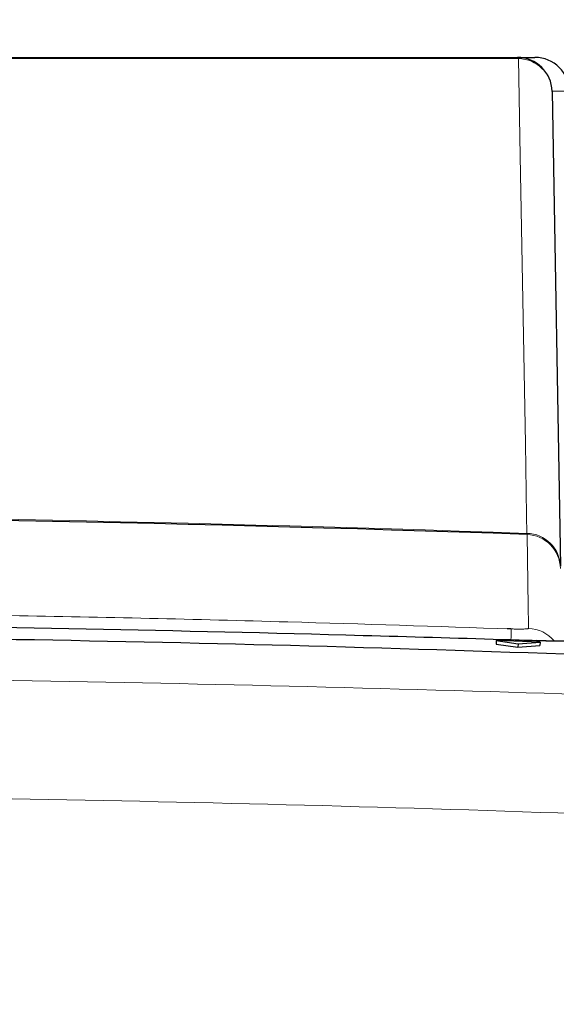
# Paper-space layout 'Blatt5' of a CAD drawing. Header units: millimetres. Extents: x 5 to 418, y 2 to 292.
# Tile 22 of 29: x 203 to 213, y 239 to 258. Entities that reach past the tile are written whole.
import ezdxf

# ---------------------------------------------------------------- set-up
doc = ezdxf.new("R2010")
doc.units = ezdxf.units.MM
doc.layers.add('SLD-0', color=7, linetype='Continuous')
doc.styles.add('SLDTEXTSTYLE0', font='TXT', dxfattribs={"width": 0.605})
doc.dimstyles.new('SLDDIMSTYLE4', dxfattribs={"dimtxt": 4.10931, "dimasz": 3.302, "dimexe": 0, "dimexo": 0.0625, "dimgap": 1.027327, "dimtad": 1, "dimlfac": 1.5, "dimrnd": 1e-09, "dimzin": 12, "dimdsep": 46, "dimtxsty": 'SLDTEXTSTYLE0', "dimsah": 1, "dimcen": 0.09, "dimadec": 0, "dimazin": 3, "dimtfac": 1, "dimtofl": 0, "dimtmove": 0, "dimatfit": 3, "dimfxl": 1, "dimfrac": 2, "dimtolj": 1, "dimtzin": 12, "dimarcsym": 0})

# ---------------------------------------------------------------- blocks, each defined once
blk = doc.blocks.new('_D_22')
at = {"layer": 'SLD-0', "color": 7}
for p, q in [((125.674, 135.231), (125.674, 269.424)), ((310.341, 135.218), (310.341, 269.424)), ((310.341, 268.424), (125.674, 268.424))]:
    blk.add_line(p, q, dxfattribs=at)
for points in [[(125.674, 268.424), (128.976, 267.916), (128.976, 268.932)], [(310.341, 268.424), (307.039, 268.932), (307.039, 267.916)]]:
    blk.add_solid(points, dxfattribs=at)
at = {"layer": 'SLD-0', "color": 7, "insert": (213.304, 273.881), "char_height": 4.2333, "attachment_point": 1, "style": 'SLDTEXTSTYLE0'}
blk.add_mtext('277', dxfattribs=at)

psp = doc.layouts.new('Blatt5')

# ---------------------------------------------------------------- linework, layer by layer
at = {"color": 7, "linetype": 'Continuous', "lineweight": 25}
for p, q in [((212.6849, 257.1303), (213.0192, 257.1303)), ((213.3515, 256.4752), (213.5108, 247.3475)), ((212.2744, 245.9193), (212.272, 245.8528)), ((212.2744, 245.9193), (212.6958, 245.8555)), ((213.1206, 245.8891), (212.2744, 245.9193)), ((212.272, 245.8528), (212.6934, 245.789)), ((212.6958, 245.8555), (212.6934, 245.789)), ((212.6934, 245.789), (213.1182, 245.8226)), ((212.6958, 245.8555), (213.1206, 245.8891)), ((213.1206, 245.8891), (213.1182, 245.8226))]:
    psp.add_line(p, q, dxfattribs=at)
at = {"color": 7, "linetype": 'Continuous', "lineweight": 18}
psp.add_line((212.8685, 247.9579), (212.867, 247.9794), dxfattribs=at)
at = {"color": 7, "linetype": 'Continuous', "lineweight": 18, "flags": 128}
for points in [[(212.867, 247.9794), (212.8609, 248.3249), (212.8367, 249.7069), (212.7399, 255.2346), (212.7071, 257.1072)], [(212.9001, 246.1519), (212.8987, 246.2351), (212.8928, 246.5676), (212.8685, 247.9579)]]:
    psp.add_lwpolyline(points, dxfattribs=at)
at = {"color": 7, "linetype": 'Continuous', "lineweight": 25}
for centre, radius, start, end in [((212.6849, 256.4636), 0.6667, 1, 90), ((213.0192, 256.4636), 0.6667, 1, 90), ((192.0077, -342.8697), 591.1958, 87.9778569, 92.0221431)]:
    psp.add_arc(centre, radius, start, end, dxfattribs=at)
at = {"color": 7, "linetype": 'Continuous', "lineweight": 18}
for centre, radius, start, end in [((212.6757, 257.0991), 0.0325, 14.291, 73.44366), ((212.6976, 256.453), 0.6542, 1.94686, 89.16905), ((192.0077, -342.8697), 591.2173, 87.9780764, 92.0219236), ((212.857, 247.3253), 0.6542, 1.94592, 89.12568), ((212.8457, 247.2924), 0.6659, 1.05193, 88.04325), ((306.2213, 242.6443), 93.72, 177.860694, 177.988061), ((212.8768, 245.4853), 0.667, 39.7045, 87.99709)]:
    psp.add_arc(centre, radius, start, end, dxfattribs=at)
psp.add_ellipse((212.3525, 256.4636), major_axis=(1.3333, 0.0116), ratio=0.0087242, start_param=0.0000761, end_param=0.72388, dxfattribs=at)
for points, knots in [([(212.7071, 257.1072), (209.2935, 257.1073), (202.4523, 257.1075), (194.4057, 257.1075), (187.4779, 257.1075), (181.6753, 257.1075), (175.8982, 257.1073), (172.4492, 257.1072), (171.3083, 257.1072)], [0, 0, 0, 0, 0.24814358, 0.4972894, 0.58114341, 0.7488807, 0.91692928, 1, 1, 1, 1]), ([(201.8265, 246.42), (202.1972, 246.4136), (204.3454, 246.3764), (207.9258, 246.295), (211.1346, 246.1898), (212.5666, 246.1428)], [0, 0, 0, 0, 0.1035199, 0.5999338, 1, 1, 1, 1]), ([(212.5666, 246.1428), (212.5914, 246.1421), (212.6535, 246.1402), (212.7472, 246.1394), (212.8318, 246.1411), (212.8892, 246.1453), (212.8965, 246.1497), (212.9001, 246.1519)], [0, 0, 0, 0, 0.1424488, 0.3561852, 0.5704207, 0.7852495, 1, 1, 1, 1]), ([(214.3843, 245.9579), (214.3694, 245.9487), (214.3396, 245.9302), (214.1091, 245.9119), (213.7702, 245.9035), (213.3958, 245.9054), (213.1488, 245.9122), (213.0514, 245.9149)], [0, 0, 0, 0, 0.2149317, 0.4298773, 0.6448764, 0.8598859, 1, 1, 1, 1]), ([(147.8953, 243.7803), (150.5002, 243.9438), (158.7417, 244.4611), (172.641, 245.0287), (191.467, 245.3407), (211.9236, 245.0673), (226.7137, 244.3778), (233.9744, 243.9193), (233.9744, 243.9193)], [0, 0, 0, 0, 0.0909036, 0.287602, 0.4844278, 0.7466181, 0.9999995, 1, 1, 1, 1]), ([(233.8032, 241.6382), (226.5715, 242.0256), (211.8482, 242.8142), (191.4703, 243.0465), (172.7105, 242.7439), (158.8596, 242.1766), (150.6451, 241.6611), (148.0493, 241.4982)], [0, 0, 0, 0, 0.2531661, 0.515433, 0.7122521, 0.9090712, 1, 1, 1, 1])]:
    psp.add_open_spline(points, degree=3, knots=knots, dxfattribs=at)
at = {"color": 7, "linetype": 'Continuous', "lineweight": 25}
for points, knots in [([(171.3305, 257.1303), (174.7773, 257.1303), (181.6854, 257.1303), (192.0678, 257.1303), (202.4267, 257.1303), (209.2609, 257.1303), (212.6849, 257.1303)], [0, 0, 0, 0, 0.25082221, 0.50268195, 0.75083429, 1, 1, 1, 1]), ([(213.0514, 245.9149), (212.8293, 245.9219), (211.7187, 245.957), (207.0539, 246.0899), (199.6828, 246.2485), (193.1994, 246.224), (190.2719, 246.213)], [0, 0, 0, 0, 0.0292618, 0.1463091, 0.6145127, 1, 1, 1, 1]), ([(212.5605, 246.1446), (212.5449, 246.1451), (212.5195, 246.1459), (212.4954, 246.1472), (212.4861, 246.1477)], [0, 0, 0, 0, 0.6145039, 1, 1, 1, 1]), ([(231.1675, 244.8711), (223.6702, 245.2389), (208.6758, 245.9745), (188.1065, 246.0908), (169.4929, 245.7292), (158.3974, 245.1571), (152.8479, 244.8709)], [0, 0, 0, 0, 0.2873416, 0.5746813, 0.7872745, 1, 1, 1, 1]), ([(214.2571, 245.9305), (214.2562, 245.9303), (214.2535, 245.9297), (214.1889, 245.9211), (214.0309, 245.9111), (213.7275, 245.9044), (213.3708, 245.9058), (213.133, 245.9142), (213.0513, 245.9171)], [0, 0, 0, 0, 0.0528426, 0.1658955, 0.3427841, 0.585781, 0.8577928, 1, 1, 1, 1])]:
    psp.add_open_spline(points, degree=3, knots=knots, dxfattribs=at)

# ---------------------------------------------------------------- dimensions: what is measured, and where the dimension line sits
at = {"layer": 'SLD-0', "color": 7}
dim = psp.add_linear_dim(base=(125.6742, 268.424), p1=(310.3406, 135.2182), p2=(125.6742, 135.2311), dimstyle='SLDDIMSTYLE4', dxfattribs=at)
dim.commit()
dim.dimension.update_dxf_attribs({"geometry": '_D_22', "text_midpoint": (218.0074, 268.424), "dimtype": 160})

doc.saveas('drawing.dxf')
